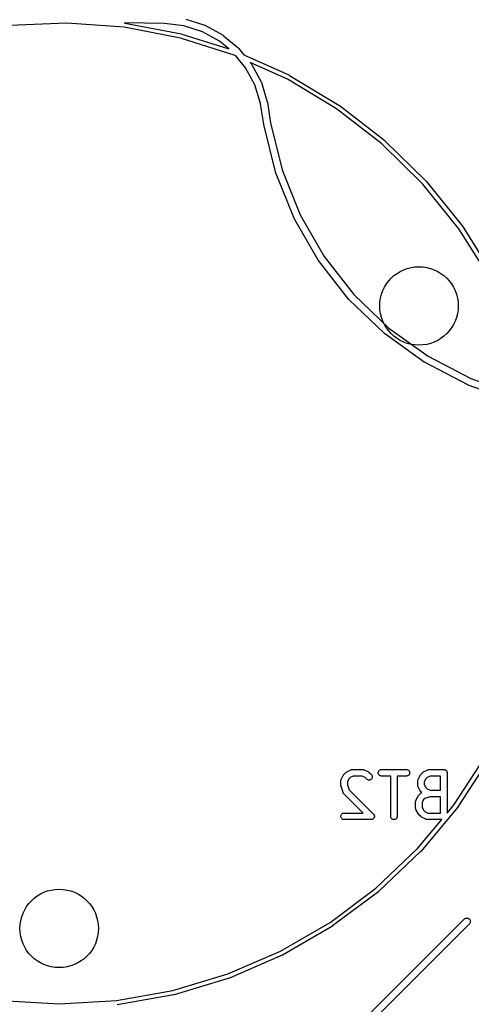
# Model space of a CAD drawing. Extents: x 4.93 to 6.76, y -5.59 to -2.93.
# Tile 10 of 29: x 5.71 to 6.12, y -4.77 to -3.88. Entities that reach past the tile are written whole.
import ezdxf

# ---------------------------------------------------------------- set-up
doc = ezdxf.new("R2010")
doc.units = 0
doc.header["$MEASUREMENT"] = 0
doc.layers.add('BLACK', color=7, linetype='CONTINUOUS')

msp = doc.modelspace()

# ---------------------------------------------------------------- linework, layer by layer
at = {"layer": 'BLACK', "linetype": 'CONTINUOUS'}
for p, q in [((5.75506, -3.88764), (5.70332, -3.88985)), ((5.80671, -3.89149), (5.75506, -3.88764)), ((5.84308, -3.88818), (5.80686, -3.88755)), ((5.80686, -3.88755), (5.80711, -3.88757)), ((5.80711, -3.88757), (5.80731, -3.88759)), ((5.80731, -3.88759), (5.80733, -3.8876)), ((5.80733, -3.8876), (5.80734, -3.8876)), ((5.80734, -3.8876), (5.85841, -3.89749)), ((5.86228, -3.88412), (5.87956, -3.88967)), ((5.85755, -3.90133), (5.80671, -3.89149)), ((5.86065, -3.89021), (5.84308, -3.88818)), ((5.87734, -3.89557), (5.86065, -3.89021)), ((5.89269, -3.90408), (5.87734, -3.89557)), ((5.87956, -3.88967), (5.8796, -3.88968)), ((5.8796, -3.88968), (5.87986, -3.8898)), ((5.87986, -3.8898), (5.88012, -3.88991)), ((5.88012, -3.88991), (5.896, -3.89871)), ((5.9069, -3.91704), (5.85755, -3.90133)), ((5.85841, -3.89749), (5.85841, -3.89749)), ((5.85841, -3.89749), (5.85842, -3.89749)), ((5.85842, -3.89749), (5.8586, -3.89754)), ((5.8586, -3.89754), (5.85862, -3.89754)), ((5.85862, -3.89754), (5.85863, -3.89755)), ((5.85863, -3.89755), (5.90106, -3.91105)), ((5.90106, -3.91105), (5.89269, -3.90408)), ((5.896, -3.89871), (5.89604, -3.89873)), ((5.89604, -3.89873), (5.89626, -3.89889)), ((5.89626, -3.89889), (5.89649, -3.89905)), ((5.89649, -3.89905), (5.90944, -3.90984)), ((5.90944, -3.90984), (5.90948, -3.90987)), ((5.90948, -3.90987), (5.90979, -3.91019)), ((5.90979, -3.91019), (5.90986, -3.91026)), ((5.90986, -3.91026), (5.90988, -3.91029)), ((5.90988, -3.91029), (5.9099, -3.91031)), ((5.9099, -3.91031), (5.90991, -3.91033)), ((5.90991, -3.91033), (5.91483, -3.91631)), ((5.9075, -3.91732), (5.9069, -3.91704)), ((5.91632, -3.92805), (5.9075, -3.91732)), ((5.91483, -3.91631), (5.9558, -3.93486)), ((5.95407, -3.9384), (5.92048, -3.92319)), ((5.92048, -3.92319), (5.92138, -3.92429)), ((5.9246, -3.9435), (5.91632, -3.92805)), ((5.92138, -3.92429), (5.92141, -3.92432)), ((5.92141, -3.92432), (5.92157, -3.92456)), ((5.92157, -3.92456), (5.92172, -3.9248)), ((5.92172, -3.9248), (5.9303, -3.94079)), ((5.9303, -3.94079), (5.93032, -3.94083)), ((5.93032, -3.94083), (5.93043, -3.9411)), ((5.93043, -3.9411), (5.93054, -3.94136)), ((5.99844, -3.96512), (5.95407, -3.9384)), ((5.9558, -3.93486), (5.9558, -3.93486)), ((5.9558, -3.93486), (5.95581, -3.93486)), ((5.95581, -3.93486), (5.95598, -3.93495)), ((5.95598, -3.93495), (5.95599, -3.93496)), ((5.95599, -3.93496), (5.95601, -3.93497)), ((5.95601, -3.93497), (6.00057, -3.96181)), ((5.92976, -3.96036), (5.9246, -3.9435)), ((5.93054, -3.94136), (5.93584, -3.95872)), ((5.93584, -3.95872), (5.93585, -3.95876)), ((5.93585, -3.95876), (5.93589, -3.95894)), ((5.93589, -3.95894), (5.93594, -3.95912)), ((5.93074, -3.96629), (5.92976, -3.96036)), ((5.93074, -3.9664), (5.93074, -3.96629)), ((5.93076, -3.96649), (5.93074, -3.9664)), ((5.93263, -3.97893), (5.93076, -3.96649)), ((5.93594, -3.95912), (5.937, -3.96554)), ((5.937, -3.96554), (5.93701, -3.96558)), ((5.93701, -3.96558), (5.93701, -3.96574)), ((5.93701, -3.96574), (5.93884, -3.97786)), ((6.03938, -3.99683), (5.99844, -3.96512)), ((6.00057, -3.96181), (6.00057, -3.96181)), ((6.00057, -3.96181), (6.00057, -3.96181)), ((6.00057, -3.96181), (6.00073, -3.96192)), ((6.00073, -3.96192), (6.00075, -3.96193)), ((6.00075, -3.96193), (6.00076, -3.96194)), ((6.00076, -3.96194), (6.04188, -3.99379)), ((5.93265, -3.97902), (5.93263, -3.97893)), ((5.93266, -3.97912), (5.93265, -3.97902)), ((5.93268, -3.97921), (5.93266, -3.97912)), ((5.94316, -4.02203), (5.93268, -3.97921)), ((5.93884, -3.97786), (5.94923, -4.02031)), ((6.04188, -3.99379), (6.04203, -3.99392)), ((6.04203, -3.99392), (6.04205, -3.99393)), ((6.04205, -3.99393), (6.04206, -3.99394)), ((6.04206, -3.99394), (6.07919, -4.03038)), ((6.07635, -4.03311), (6.03938, -3.99683)), ((5.94923, -4.02031), (5.96547, -4.0608)), ((5.94321, -4.02219), (5.94316, -4.02203)), ((5.94326, -4.02236), (5.94321, -4.02219)), ((5.9433, -4.02245), (5.94326, -4.02236)), ((5.9597, -4.06336), (5.9433, -4.02245)), ((5.9433, -4.02245), (5.9433, -4.02245)), ((5.9433, -4.02245), (5.9433, -4.02245)), ((6.10883, -4.07344), (6.07635, -4.03311)), ((6.07919, -4.03038), (6.07932, -4.03052)), ((6.07932, -4.03052), (6.07933, -4.03053)), ((6.07933, -4.03053), (6.07934, -4.03055)), ((6.07934, -4.03055), (6.11196, -4.07106)), ((5.95978, -4.06351), (5.9597, -4.06336)), ((5.95985, -4.06367), (5.95978, -4.06351)), ((5.9599, -4.06376), (5.95985, -4.06367)), ((5.9819, -4.10194), (5.9599, -4.06376)), ((5.96547, -4.0608), (5.98725, -4.09861)), ((6.13638, -4.1173), (6.10883, -4.07344)), ((6.11196, -4.07106), (6.11196, -4.07106)), ((6.11196, -4.07106), (6.11197, -4.07107)), ((6.11197, -4.07107), (6.11208, -4.07122)), ((6.11208, -4.07122), (6.11209, -4.07124)), ((6.11209, -4.07124), (6.1121, -4.07125)), ((6.1121, -4.07125), (6.13977, -4.1153)), ((5.98725, -4.09861), (6.01414, -4.13296)), ((5.982, -4.10209), (5.9819, -4.10194)), ((5.98209, -4.10223), (5.982, -4.10209)), ((5.98215, -4.10231), (5.98209, -4.10223)), ((6.00932, -4.13702), (5.98215, -4.10231)), ((5.98215, -4.10231), (5.98215, -4.10231)), ((5.98215, -4.10231), (5.98215, -4.10231)), ((6.01414, -4.13296), (6.04561, -4.16318)), ((6.00943, -4.13715), (6.00932, -4.13702)), ((6.00955, -4.13728), (6.00943, -4.13715)), ((6.00962, -4.13735), (6.00955, -4.13728)), ((6.0414, -4.16788), (6.00962, -4.13735)), ((6.04561, -4.16318), (6.08102, -4.18867)), ((6.04154, -4.16799), (6.0414, -4.16788)), ((6.04167, -4.16811), (6.04154, -4.16799)), ((6.04175, -4.16817), (6.04167, -4.16811)), ((6.07752, -4.19392), (6.04175, -4.16817)), ((6.08102, -4.18867), (6.11966, -4.20892)), ((6.07766, -4.19401), (6.07752, -4.19392)), ((6.07781, -4.1941), (6.07766, -4.19401)), ((6.0779, -4.19415), (6.07781, -4.1941)), ((6.11694, -4.2146), (6.0779, -4.19415)), ((6.1171, -4.21467), (6.11694, -4.2146)), ((6.11725, -4.21474), (6.1171, -4.21467)), ((6.11735, -4.21478), (6.11725, -4.21474)), ((6.15888, -4.22953), (6.11735, -4.21478)), ((6.11735, -4.21478), (6.11735, -4.21478)), ((6.11735, -4.21478), (6.11735, -4.21478)), ((6.11966, -4.20892), (6.16078, -4.22351)), ((6.10466, -4.59372), (6.13291, -4.55032)), ((6.13627, -4.55237), (6.10789, -4.59597)), ((6.00768, -4.56429), (6.01143, -4.56241)), ((6.01143, -4.56241), (6.01146, -4.5624)), ((6.01146, -4.5624), (6.01155, -4.56237)), ((6.01155, -4.56237), (6.01162, -4.56232)), ((6.01162, -4.56232), (6.01182, -4.56227)), ((6.01182, -4.56227), (6.01201, -4.5622)), ((6.01201, -4.5622), (6.01209, -4.56218)), ((6.01209, -4.56218), (6.01217, -4.56216)), ((6.01217, -4.56216), (6.01238, -4.56214)), ((6.01238, -4.56214), (6.01258, -4.56211)), ((6.01258, -4.56211), (6.01266, -4.56211)), ((6.01266, -4.56211), (6.01275, -4.5621)), ((6.01275, -4.5621), (6.02212, -4.5621)), ((6.02212, -4.5621), (6.02216, -4.5621)), ((6.02216, -4.5621), (6.02225, -4.56211)), ((6.02225, -4.56211), (6.02234, -4.56211)), ((6.02234, -4.56211), (6.02254, -4.56214)), ((6.02254, -4.56214), (6.02274, -4.56217)), ((6.02274, -4.56217), (6.02282, -4.56219)), ((6.02282, -4.56219), (6.0229, -4.56221)), ((6.0229, -4.56221), (6.02309, -4.56228)), ((6.02309, -4.56228), (6.02329, -4.56234)), ((6.02329, -4.56234), (6.02336, -4.56238)), ((6.02336, -4.56238), (6.02344, -4.56241)), ((6.02344, -4.56241), (6.02719, -4.56429)), ((6.0361, -4.56446), (6.03627, -4.56391)), ((6.03627, -4.56391), (6.03655, -4.5634)), ((6.03655, -4.5634), (6.03691, -4.56296)), ((6.03691, -4.56296), (6.03736, -4.56259)), ((6.03736, -4.56259), (6.03787, -4.56232)), ((6.03787, -4.56232), (6.03842, -4.56216)), ((6.03842, -4.56216), (6.039, -4.5621)), ((6.039, -4.5621), (6.06149, -4.5621)), ((6.06149, -4.5621), (6.06153, -4.5621)), ((6.06153, -4.5621), (6.06211, -4.56217)), ((6.06211, -4.56217), (6.06266, -4.56234)), ((6.06266, -4.56234), (6.06316, -4.56262)), ((6.06316, -4.56262), (6.0636, -4.56299)), ((6.0636, -4.56299), (6.06396, -4.56344)), ((6.06396, -4.56344), (6.06423, -4.56395)), ((6.06423, -4.56395), (6.06439, -4.5645)), ((6.07704, -4.56429), (6.08079, -4.56241)), ((6.08079, -4.56241), (6.08083, -4.5624)), ((6.08083, -4.5624), (6.08091, -4.56237)), ((6.08091, -4.56237), (6.08099, -4.56232)), ((6.08099, -4.56232), (6.08118, -4.56227)), ((6.08118, -4.56227), (6.08137, -4.5622)), ((6.08137, -4.5622), (6.08146, -4.56218)), ((6.08146, -4.56218), (6.08154, -4.56216)), ((6.08154, -4.56216), (6.08174, -4.56214)), ((6.08174, -4.56214), (6.08194, -4.56211)), ((6.08194, -4.56211), (6.08203, -4.56211)), ((6.08203, -4.56211), (6.08211, -4.5621)), ((6.08211, -4.5621), (6.09524, -4.5621)), ((6.09524, -4.5621), (6.09526, -4.5621)), ((6.09526, -4.5621), (6.09526, -4.5621)), ((6.09526, -4.5621), (6.09526, -4.5621)), ((6.09526, -4.5621), (6.09528, -4.5621)), ((6.09528, -4.5621), (6.09556, -4.56213)), ((6.09556, -4.56213), (6.09583, -4.56216)), ((6.09583, -4.56216), (6.09584, -4.56216)), ((6.09584, -4.56216), (6.09585, -4.56217)), ((6.09585, -4.56217), (6.09612, -4.56225)), ((6.09612, -4.56225), (6.09638, -4.56233)), ((6.09638, -4.56233), (6.09639, -4.56234)), ((6.09639, -4.56234), (6.0964, -4.56234)), ((6.0964, -4.56234), (6.09665, -4.56247)), ((6.09665, -4.56247), (6.09689, -4.56261)), ((6.09689, -4.56261), (6.0969, -4.56261)), ((6.0969, -4.56261), (6.09691, -4.56262)), ((6.09691, -4.56262), (6.09712, -4.5628)), ((6.09712, -4.5628), (6.09733, -4.56297)), ((6.09733, -4.56297), (6.09734, -4.56298)), ((6.09734, -4.56298), (6.09735, -4.56299)), ((6.09735, -4.56299), (6.09752, -4.5632)), ((6.09752, -4.5632), (6.0977, -4.56342)), ((6.0977, -4.56342), (6.0977, -4.56343)), ((6.0977, -4.56343), (6.09771, -4.56344)), ((6.09771, -4.56344), (6.09784, -4.56368)), ((6.09784, -4.56368), (6.09797, -4.56393)), ((6.09797, -4.56393), (6.09797, -4.56394)), ((6.09797, -4.56394), (6.09798, -4.56395)), ((6.09798, -4.56395), (6.09805, -4.56422)), ((6.0023, -4.57234), (6.00234, -4.57214)), ((6.00231, -4.57243), (6.0023, -4.57234)), ((6.0023, -4.57251), (6.00231, -4.57243)), ((6.0023, -4.57255), (6.0023, -4.57251)), ((6.0023, -4.5763), (6.0023, -4.57255)), ((6.00234, -4.57214), (6.00236, -4.57194)), ((6.00236, -4.57194), (6.00239, -4.57186)), ((6.00239, -4.57186), (6.0024, -4.57177)), ((6.0024, -4.57177), (6.00247, -4.57158)), ((6.00247, -4.57158), (6.00254, -4.57139)), ((6.00254, -4.57139), (6.00258, -4.57131)), ((6.00258, -4.57131), (6.00261, -4.57123)), ((6.00261, -4.57123), (6.00448, -4.56748)), ((6.00448, -4.56748), (6.0045, -4.56745)), ((6.0045, -4.56745), (6.00459, -4.56731)), ((6.00459, -4.56731), (6.00467, -4.56716)), ((6.00467, -4.56716), (6.00475, -4.56707)), ((6.00475, -4.56707), (6.00482, -4.56696)), ((6.00482, -4.56696), (6.00493, -4.56684)), ((6.00493, -4.56684), (6.00504, -4.56672)), ((6.00504, -4.56672), (6.00691, -4.56484)), ((6.00691, -4.56484), (6.00694, -4.56481)), ((6.00694, -4.56481), (6.00707, -4.56471)), ((6.00707, -4.56471), (6.00719, -4.56459)), ((6.00719, -4.56459), (6.00729, -4.56453)), ((6.00729, -4.56453), (6.00739, -4.56445)), ((6.00739, -4.56445), (6.00754, -4.56438)), ((6.00754, -4.56438), (6.00768, -4.56429)), ((6.00955, -4.57055), (6.0082, -4.57325)), ((6.01075, -4.56936), (6.00955, -4.57055)), ((6.01345, -4.56801), (6.01075, -4.56936)), ((6.02143, -4.56801), (6.01345, -4.56801)), ((6.02412, -4.56936), (6.02143, -4.56801)), ((6.02566, -4.57089), (6.02412, -4.56936)), ((6.0261, -4.57126), (6.02566, -4.57089)), ((6.02661, -4.57153), (6.0261, -4.57126)), ((6.02716, -4.5717), (6.02661, -4.57153)), ((6.02774, -4.57176), (6.02716, -4.5717)), ((6.02719, -4.56429), (6.02723, -4.56431)), ((6.02723, -4.56431), (6.02737, -4.5644)), ((6.02737, -4.5644), (6.02751, -4.56448)), ((6.02751, -4.56448), (6.02761, -4.56455)), ((6.02761, -4.56455), (6.02771, -4.56462)), ((6.02771, -4.56462), (6.02783, -4.56474)), ((6.02831, -4.5717), (6.02774, -4.57176)), ((6.02783, -4.56474), (6.02796, -4.56484)), ((6.02796, -4.56484), (6.02983, -4.56672)), ((6.02886, -4.57154), (6.02831, -4.5717)), ((6.02937, -4.57127), (6.02886, -4.57154)), ((6.02982, -4.57091), (6.02937, -4.57127)), ((6.03019, -4.57046), (6.02982, -4.57091)), ((6.02983, -4.56672), (6.02986, -4.56675)), ((6.02986, -4.56675), (6.03022, -4.5672)), ((6.03046, -4.56996), (6.03019, -4.57046)), ((6.03022, -4.5672), (6.03049, -4.56771)), ((6.03064, -4.56941), (6.03046, -4.56996)), ((6.03049, -4.56771), (6.03065, -4.56826)), ((6.0307, -4.56883), (6.03064, -4.56941)), ((6.03065, -4.56826), (6.0307, -4.56883)), ((6.03604, -4.56503), (6.0361, -4.56446)), ((6.03609, -4.56561), (6.03604, -4.56503)), ((6.03626, -4.56616), (6.03609, -4.56561)), ((6.03652, -4.56667), (6.03626, -4.56616)), ((6.03689, -4.56712), (6.03652, -4.56667)), ((6.03733, -4.56749), (6.03689, -4.56712)), ((6.03783, -4.56777), (6.03733, -4.56749)), ((6.03838, -4.56794), (6.03783, -4.56777)), ((6.03895, -4.56801), (6.03838, -4.56794)), ((6.039, -4.56801), (6.03895, -4.56801)), ((6.04729, -4.56801), (6.039, -4.56801)), ((6.04729, -4.60442), (6.04729, -4.56801)), ((6.06149, -4.56801), (6.0532, -4.56801)), ((6.0532, -4.56801), (6.0532, -4.60442)), ((6.06207, -4.56795), (6.06149, -4.56801)), ((6.06262, -4.56778), (6.06207, -4.56795)), ((6.06313, -4.56751), (6.06262, -4.56778)), ((6.06357, -4.56715), (6.06313, -4.56751)), ((6.06394, -4.56671), (6.06357, -4.56715)), ((6.06421, -4.5662), (6.06394, -4.56671)), ((6.06438, -4.56565), (6.06421, -4.5662)), ((6.06445, -4.56507), (6.06438, -4.56565)), ((6.06439, -4.5645), (6.06445, -4.56507)), ((6.07166, -4.57251), (6.07167, -4.57243)), ((6.07166, -4.57255), (6.07166, -4.57251)), ((6.07166, -4.5763), (6.07166, -4.57255)), ((6.07167, -4.57234), (6.0717, -4.57214)), ((6.07167, -4.57243), (6.07167, -4.57234)), ((6.0717, -4.57214), (6.07173, -4.57194)), ((6.07173, -4.57194), (6.07175, -4.57186)), ((6.07175, -4.57186), (6.07177, -4.57177)), ((6.07177, -4.57177), (6.07184, -4.57158)), ((6.07184, -4.57158), (6.0719, -4.57139)), ((6.0719, -4.57139), (6.07194, -4.57131)), ((6.07194, -4.57131), (6.07197, -4.57123)), ((6.07197, -4.57123), (6.07385, -4.56748)), ((6.07385, -4.56748), (6.07387, -4.56745)), ((6.07387, -4.56745), (6.07396, -4.56731)), ((6.07396, -4.56731), (6.07404, -4.56716)), ((6.07404, -4.56716), (6.07411, -4.56707)), ((6.07411, -4.56707), (6.07418, -4.56696)), ((6.07418, -4.56696), (6.0743, -4.56684)), ((6.0743, -4.56684), (6.0744, -4.56672)), ((6.0744, -4.56672), (6.07628, -4.56484)), ((6.07628, -4.56484), (6.07631, -4.56481)), ((6.07631, -4.56481), (6.07644, -4.56471)), ((6.07644, -4.56471), (6.07656, -4.56459)), ((6.07656, -4.56459), (6.07666, -4.56453)), ((6.07666, -4.56453), (6.07676, -4.56445)), ((6.07676, -4.56445), (6.0769, -4.56438)), ((6.0769, -4.56438), (6.07704, -4.56429)), ((6.07892, -4.57055), (6.07757, -4.57325)), ((6.08011, -4.56936), (6.07892, -4.57055)), ((6.08281, -4.56801), (6.08011, -4.56936)), ((6.09229, -4.56801), (6.08281, -4.56801)), ((6.09229, -4.58085), (6.09229, -4.56801)), ((6.09805, -4.56422), (6.09813, -4.56448)), ((6.09813, -4.56448), (6.09814, -4.56449)), ((6.09814, -4.56449), (6.09814, -4.5645)), ((6.09814, -4.5645), (6.09816, -4.56478)), ((6.09816, -4.56478), (6.09819, -4.56505)), ((6.09819, -4.56505), (6.09819, -4.60149)), ((6.00231, -4.57647), (6.0023, -4.5763)), ((6.00232, -4.57663), (6.00231, -4.57647)), ((6.00234, -4.57675), (6.00232, -4.57663)), ((6.00235, -4.57688), (6.00234, -4.57675)), ((6.0024, -4.57704), (6.00235, -4.57688)), ((6.00244, -4.5772), (6.0024, -4.57704)), ((6.00245, -4.57724), (6.00244, -4.5772)), ((6.00432, -4.58286), (6.00245, -4.57724)), ((6.0082, -4.57325), (6.0082, -4.57582)), ((6.0082, -4.57582), (6.0097, -4.58033)), ((6.0097, -4.58033), (6.03171, -4.60234)), ((6.07167, -4.57639), (6.07166, -4.5763)), ((6.07167, -4.57648), (6.07167, -4.57639)), ((6.0717, -4.57668), (6.07167, -4.57648)), ((6.07172, -4.57688), (6.0717, -4.57668)), ((6.07174, -4.57696), (6.07172, -4.57688)), ((6.07176, -4.57705), (6.07174, -4.57696)), ((6.07183, -4.57723), (6.07176, -4.57705)), ((6.07189, -4.57743), (6.07183, -4.57723)), ((6.07193, -4.5775), (6.07189, -4.57743)), ((6.07196, -4.57759), (6.07193, -4.5775)), ((6.07197, -4.57762), (6.07196, -4.57759)), ((6.07385, -4.58137), (6.07197, -4.57762)), ((6.07394, -4.58151), (6.07385, -4.58137)), ((6.07401, -4.58166), (6.07394, -4.58151)), ((6.07409, -4.58176), (6.07401, -4.58166)), ((6.07416, -4.58186), (6.07409, -4.58176)), ((6.07757, -4.57325), (6.07757, -4.57561)), ((6.07757, -4.57561), (6.07892, -4.5783)), ((6.07892, -4.5783), (6.08011, -4.5795)), ((6.08011, -4.5795), (6.08281, -4.58085)), ((6.08281, -4.58085), (6.09229, -4.58085)), ((6.00436, -4.58294), (6.00432, -4.58286)), ((6.00438, -4.58302), (6.00436, -4.58294)), ((6.00448, -4.5832), (6.00438, -4.58302)), ((6.00456, -4.58339), (6.00448, -4.5832)), ((6.00461, -4.58346), (6.00456, -4.58339)), ((6.00465, -4.58354), (6.00461, -4.58346)), ((6.00477, -4.58369), (6.00465, -4.58354)), ((6.00489, -4.58386), (6.00477, -4.58369)), ((6.00495, -4.58392), (6.00489, -4.58386)), ((6.00501, -4.58399), (6.00495, -4.58392)), ((6.00504, -4.58402), (6.00501, -4.58399)), ((6.02249, -4.60147), (6.00504, -4.58402)), ((6.06983, -4.59089), (6.06985, -4.59069)), ((6.06985, -4.59069), (6.06988, -4.5906)), ((6.06988, -4.5906), (6.06989, -4.59052)), ((6.06989, -4.59052), (6.06997, -4.59033)), ((6.06997, -4.59033), (6.07003, -4.59014)), ((6.07003, -4.59014), (6.07007, -4.59006)), ((6.07007, -4.59006), (6.0701, -4.58998)), ((6.0701, -4.58998), (6.07197, -4.58623)), ((6.07197, -4.58623), (6.07199, -4.58619)), ((6.07199, -4.58619), (6.07208, -4.58605)), ((6.07208, -4.58605), (6.07216, -4.58591)), ((6.07216, -4.58591), (6.07224, -4.58581)), ((6.07224, -4.58581), (6.07231, -4.58571)), ((6.07231, -4.58571), (6.07242, -4.58559)), ((6.07242, -4.58559), (6.07253, -4.58546)), ((6.07253, -4.58546), (6.0744, -4.58359)), ((6.07427, -4.58198), (6.07416, -4.58186)), ((6.07437, -4.58211), (6.07427, -4.58198)), ((6.0744, -4.58214), (6.07437, -4.58211)), ((6.07526, -4.583), (6.0744, -4.58214)), ((6.0744, -4.58359), (6.07443, -4.58356)), ((6.07443, -4.58356), (6.0745, -4.58351)), ((6.0745, -4.58351), (6.07456, -4.58344)), ((6.07456, -4.58344), (6.07472, -4.58333)), ((6.07472, -4.58333), (6.07488, -4.5832)), ((6.07488, -4.5832), (6.07496, -4.58316)), ((6.07496, -4.58316), (6.07503, -4.58311)), ((6.07503, -4.58311), (6.07522, -4.58303)), ((6.07522, -4.58303), (6.07526, -4.583)), ((6.07704, -4.5893), (6.07569, -4.592)), ((6.07809, -4.58826), (6.07704, -4.5893)), ((6.08259, -4.58675), (6.07809, -4.58826)), ((6.09229, -4.58675), (6.08259, -4.58675)), ((6.09229, -4.60147), (6.09229, -4.58675)), ((6.06979, -4.59126), (6.0698, -4.59117)), ((6.06979, -4.5913), (6.06979, -4.59126)), ((6.06979, -4.59693), (6.06979, -4.5913)), ((6.0698, -4.59701), (6.06979, -4.59693)), ((6.06979, -4.5971), (6.0698, -4.59701)), ((6.06982, -4.5973), (6.06979, -4.5971)), ((6.0698, -4.59109), (6.06983, -4.59089)), ((6.0698, -4.59117), (6.0698, -4.59109)), ((6.06984, -4.5975), (6.06982, -4.5973)), ((6.06987, -4.59758), (6.06984, -4.5975)), ((6.06988, -4.59767), (6.06987, -4.59758)), ((6.06995, -4.59786), (6.06988, -4.59767)), ((6.07001, -4.59805), (6.06995, -4.59786)), ((6.07005, -4.59813), (6.07001, -4.59805)), ((6.07008, -4.59821), (6.07005, -4.59813)), ((6.0701, -4.59825), (6.07008, -4.59821)), ((6.07197, -4.602), (6.0701, -4.59825)), ((6.10776, -4.59615), (6.07449, -4.63614)), ((6.07569, -4.592), (6.07569, -4.59623)), ((6.07569, -4.59623), (6.07704, -4.59893)), ((6.07704, -4.59893), (6.07824, -4.60012)), ((6.09819, -4.60149), (6.10466, -4.59372)), ((6.10777, -4.59614), (6.10776, -4.59615)), ((6.10778, -4.59613), (6.10777, -4.59614)), ((6.10789, -4.59597), (6.10778, -4.59613)), ((6.10789, -4.59597), (6.10789, -4.59597)), ((6.10789, -4.59597), (6.10789, -4.59597)), ((6.0023, -4.6044), (6.00236, -4.60383)), ((6.00235, -4.60498), (6.0023, -4.6044)), ((6.00251, -4.60553), (6.00235, -4.60498)), ((6.00236, -4.60383), (6.00253, -4.60328)), ((6.00278, -4.60604), (6.00251, -4.60553)), ((6.00253, -4.60328), (6.0028, -4.60277)), ((6.00314, -4.60649), (6.00278, -4.60604)), ((6.0028, -4.60277), (6.00317, -4.60233)), ((6.00358, -4.60686), (6.00314, -4.60649)), ((6.00317, -4.60233), (6.00362, -4.60196)), ((6.00409, -4.60714), (6.00358, -4.60686)), ((6.00362, -4.60196), (6.00412, -4.60169)), ((6.00464, -4.60731), (6.00409, -4.60714)), ((6.00412, -4.60169), (6.00468, -4.60153)), ((6.00521, -4.60738), (6.00464, -4.60731)), ((6.00468, -4.60153), (6.00525, -4.60147)), ((6.00525, -4.60738), (6.00521, -4.60738)), ((6.00525, -4.60147), (6.02249, -4.60147)), ((6.02962, -4.60738), (6.00525, -4.60738)), ((6.0299, -4.60735), (6.02962, -4.60738)), ((6.03018, -4.60732), (6.0299, -4.60735)), ((6.03019, -4.60732), (6.03018, -4.60732)), ((6.03046, -4.60724), (6.03019, -4.60732)), ((6.03019, -4.60732), (6.03019, -4.60732)), ((6.03074, -4.60716), (6.03046, -4.60724)), ((6.03075, -4.60715), (6.03074, -4.60716)), ((6.03074, -4.60716), (6.03074, -4.60716)), ((6.03099, -4.60702), (6.03075, -4.60715)), ((6.03125, -4.60689), (6.03099, -4.60702)), ((6.03126, -4.60688), (6.03125, -4.60689)), ((6.03125, -4.60689), (6.03125, -4.60689)), ((6.03148, -4.6067), (6.03126, -4.60688)), ((6.03169, -4.60653), (6.03148, -4.6067)), ((6.0317, -4.60652), (6.03169, -4.60653)), ((6.03189, -4.6063), (6.0317, -4.60652)), ((6.0317, -4.60652), (6.0317, -4.60652)), ((6.03171, -4.60234), (6.03173, -4.60236)), ((6.03173, -4.60236), (6.03173, -4.60236)), ((6.03173, -4.60236), (6.03173, -4.60236)), ((6.03173, -4.60236), (6.03174, -4.60237)), ((6.03174, -4.60237), (6.03192, -4.60259)), ((6.03206, -4.60608), (6.03189, -4.6063)), ((6.03192, -4.60259), (6.03209, -4.60281)), ((6.03207, -4.60608), (6.03206, -4.60608)), ((6.0322, -4.60583), (6.03207, -4.60608)), ((6.03207, -4.60608), (6.03207, -4.60608)), ((6.03209, -4.60281), (6.03209, -4.60281)), ((6.03209, -4.60281), (6.0321, -4.60282)), ((6.0321, -4.60282), (6.03223, -4.60307)), ((6.03234, -4.60558), (6.0322, -4.60583)), ((6.03223, -4.60307), (6.03236, -4.60332)), ((6.03243, -4.60528), (6.03234, -4.60557)), ((6.03234, -4.60557), (6.03234, -4.60557)), ((6.03234, -4.60557), (6.03234, -4.60558)), ((6.03236, -4.60332), (6.03236, -4.60332)), ((6.03236, -4.60332), (6.03236, -4.60333)), ((6.03236, -4.60333), (6.03244, -4.6036)), ((6.03251, -4.60503), (6.03243, -4.60528)), ((6.03244, -4.6036), (6.03252, -4.60387)), ((6.03254, -4.60473), (6.03251, -4.60502)), ((6.03251, -4.60502), (6.03251, -4.60502)), ((6.03251, -4.60502), (6.03251, -4.60503)), ((6.03252, -4.60387), (6.03252, -4.60388)), ((6.03252, -4.60388), (6.03252, -4.60388)), ((6.03252, -4.60388), (6.03255, -4.60417)), ((6.03257, -4.60446), (6.03254, -4.60473)), ((6.03255, -4.60417), (6.03257, -4.60445)), ((6.03257, -4.60445), (6.03257, -4.60445)), ((6.03257, -4.60445), (6.03257, -4.60446)), ((6.04735, -4.605), (6.04729, -4.60442)), ((6.04751, -4.60555), (6.04735, -4.605)), ((6.04778, -4.60606), (6.04751, -4.60555)), ((6.04815, -4.60651), (6.04778, -4.60606)), ((6.04859, -4.60687), (6.04815, -4.60651)), ((6.0491, -4.60715), (6.04859, -4.60687)), ((6.04965, -4.60732), (6.0491, -4.60715)), ((6.05022, -4.60738), (6.04965, -4.60732)), ((6.0508, -4.60732), (6.05022, -4.60738)), ((6.05135, -4.60716), (6.0508, -4.60732)), ((6.05186, -4.6069), (6.05135, -4.60716)), ((6.05231, -4.60653), (6.05186, -4.6069)), ((6.05268, -4.60609), (6.05231, -4.60653)), ((6.05296, -4.60559), (6.05268, -4.60609)), ((6.05313, -4.60504), (6.05296, -4.60559)), ((6.0532, -4.60447), (6.05313, -4.60504)), ((6.0532, -4.60442), (6.0532, -4.60447)), ((6.07154, -4.63353), (6.0933, -4.60738)), ((6.07206, -4.60214), (6.07197, -4.602)), ((6.07214, -4.60228), (6.07206, -4.60214)), ((6.07222, -4.60238), (6.07214, -4.60228)), ((6.07228, -4.60248), (6.07222, -4.60238)), ((6.0724, -4.6026), (6.07228, -4.60248)), ((6.0725, -4.60273), (6.0724, -4.6026)), ((6.07253, -4.60276), (6.0725, -4.60273)), ((6.0744, -4.60464), (6.07253, -4.60276)), ((6.07453, -4.60474), (6.0744, -4.60464)), ((6.07465, -4.60486), (6.07453, -4.60474)), ((6.07475, -4.60493), (6.07465, -4.60486)), ((6.07485, -4.605), (6.07475, -4.60493)), ((6.07499, -4.60508), (6.07485, -4.605)), ((6.07513, -4.60517), (6.07499, -4.60508)), ((6.07517, -4.60519), (6.07513, -4.60517)), ((6.07892, -4.60707), (6.07517, -4.60519)), ((6.07824, -4.60012), (6.08094, -4.60147)), ((6.079, -4.6071), (6.07892, -4.60707)), ((6.07908, -4.60714), (6.079, -4.6071)), ((6.07927, -4.6072), (6.07908, -4.60714)), ((6.07946, -4.60727), (6.07927, -4.6072)), ((6.07954, -4.60729), (6.07946, -4.60727)), ((6.07963, -4.60731), (6.07954, -4.60729)), ((6.07983, -4.60734), (6.07963, -4.60731)), ((6.08003, -4.60737), (6.07983, -4.60734)), ((6.08011, -4.60737), (6.08003, -4.60737)), ((6.0802, -4.60738), (6.08011, -4.60737)), ((6.08024, -4.60738), (6.0802, -4.60738)), ((6.0933, -4.60738), (6.08024, -4.60738)), ((6.08094, -4.60147), (6.09229, -4.60147)), ((6.034, -4.66921), (6.07154, -4.63353)), ((6.07433, -4.63631), (6.03662, -4.67214)), ((6.07434, -4.6363), (6.07433, -4.63631)), ((6.07435, -4.63629), (6.07434, -4.6363)), ((6.07449, -4.63614), (6.07435, -4.63629)), ((6.07449, -4.63614), (6.07449, -4.63614)), ((6.07449, -4.63614), (6.07449, -4.63614)), ((5.99255, -4.70026), (6.034, -4.66921)), ((6.03645, -4.67229), (5.99482, -4.70348)), ((6.03646, -4.67228), (6.03645, -4.67229)), ((6.03647, -4.67227), (6.03646, -4.67228)), ((6.03662, -4.67214), (6.03647, -4.67227)), ((6.00996, -4.80108), (6.11391, -4.69713)), ((6.11391, -4.69713), (6.11427, -4.69683)), ((6.11427, -4.69683), (6.11481, -4.69654)), ((6.11481, -4.69654), (6.11541, -4.69636)), ((6.11541, -4.69636), (6.11602, -4.6963)), ((6.11602, -4.6963), (6.11664, -4.69636)), ((6.11664, -4.69636), (6.11724, -4.69654)), ((6.11724, -4.69654), (6.11778, -4.69683)), ((6.11778, -4.69683), (6.11826, -4.69722)), ((6.11826, -4.69722), (6.11866, -4.6977)), ((5.94776, -4.72627), (5.99255, -4.70026)), ((5.99463, -4.70361), (5.94964, -4.72973)), ((5.99464, -4.7036), (5.99463, -4.70361)), ((5.99465, -4.70359), (5.99464, -4.7036)), ((5.99482, -4.70348), (5.99465, -4.70359)), ((6.11836, -4.70158), (6.01419, -4.80575)), ((6.11866, -4.70122), (6.11836, -4.70158)), ((6.11866, -4.6977), (6.11895, -4.69825)), ((6.11895, -4.70067), (6.11866, -4.70122)), ((6.11895, -4.69825), (6.11913, -4.69884)), ((6.11913, -4.70008), (6.11895, -4.70067)), ((6.11913, -4.69884), (6.11919, -4.69946)), ((6.11919, -4.69946), (6.11913, -4.70008)), ((5.90025, -4.74687), (5.94776, -4.72627)), ((5.94944, -4.72983), (5.90171, -4.75052)), ((5.94945, -4.72982), (5.94944, -4.72983)), ((5.94946, -4.72982), (5.94945, -4.72982)), ((5.94964, -4.72973), (5.94946, -4.72982)), ((5.85066, -4.76178), (5.90025, -4.74687)), ((5.90149, -4.7506), (5.85168, -4.76559)), ((5.90151, -4.7506), (5.90149, -4.7506)), ((5.90152, -4.75059), (5.90151, -4.7506)), ((5.90171, -4.75053), (5.90152, -4.75059)), ((5.90171, -4.75052), (5.90171, -4.75052)), ((5.90171, -4.75052), (5.90171, -4.75053)), ((5.79966, -4.77081), (5.85066, -4.76178)), ((5.85146, -4.76564), (5.80024, -4.77471)), ((5.85147, -4.76564), (5.85146, -4.76564)), ((5.85149, -4.76564), (5.85147, -4.76564)), ((5.85168, -4.76559), (5.85149, -4.76564)), ((5.85168, -4.76559), (5.85168, -4.76559)), ((5.85168, -4.76559), (5.85168, -4.76559)), ((5.69626, -4.7708), (5.74796, -4.77383)), ((5.74796, -4.77383), (5.79966, -4.77081))]:
    msp.add_line(p, q, dxfattribs=at)
at = {"layer": 'BLACK'}
for centre in [(6.0728, -4.14323), (5.74803, -4.70571)]:
    msp.add_circle(centre, 0.03543, dxfattribs=at)

doc.saveas('drawing.dxf')
